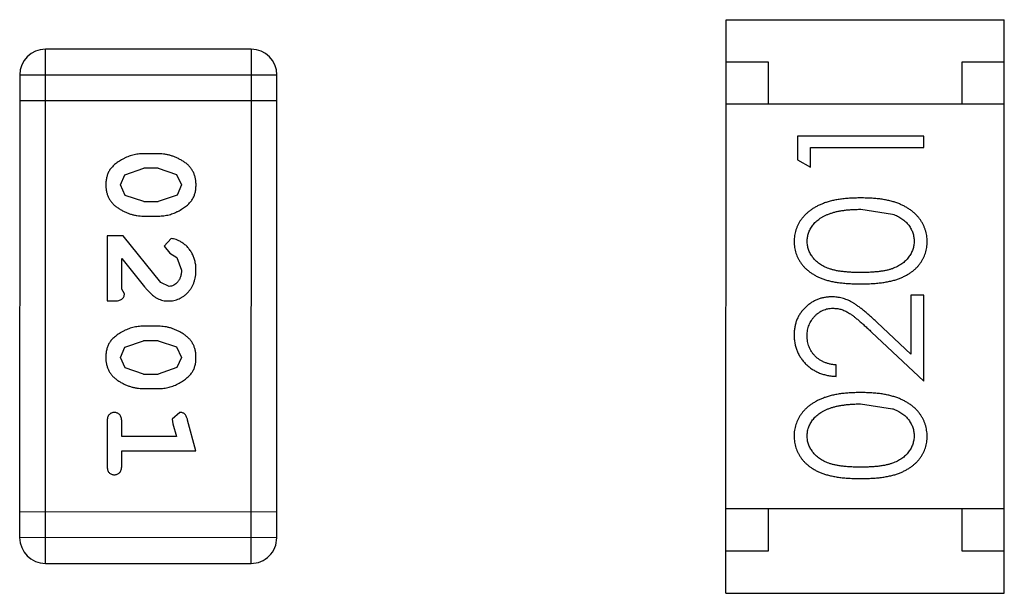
# Model space of a CAD drawing. Header units: inches. Extents: x -29 to 164, y -51 to 83.
# Tile 140 of 164: x 139.016 to 140.184, y 35.88 to 36.56. Entities that reach past the tile are written whole.
import ezdxf

# ---------------------------------------------------------------- set-up
doc = ezdxf.new("R2010")
doc.units = ezdxf.units.IN
doc.header["$LTSCALE"] = 1.21
doc.header["$MEASUREMENT"] = 0
doc.layers.get('0').update_dxf_attribs({"linetype": 'CONTINUOUS'})

msp = doc.modelspace()

# ---------------------------------------------------------------- linework, layer by layer
at = {"color": 7, "linetype": 'Continuous'}
for p, q in [((139.8537, 35.8802), (139.8538, 36.5602)), ((139.8538, 36.5602), (140.1838, 36.5601)), ((140.1837, 35.8801), (140.1838, 36.5601)), ((139.0467, 35.9156), (139.0468, 36.5252)), ((139.2907, 36.5251), (139.0468, 36.5252)), ((139.2907, 36.5251), (139.2905, 35.9155)), ((139.8538, 36.5102), (139.9038, 36.5102)), ((139.9038, 36.5102), (139.9038, 36.4602)), ((140.1338, 36.4601), (140.1338, 36.5101)), ((140.1338, 36.5101), (140.1838, 36.5101)), ((139.0164, 36.4947), (139.0162, 35.9461)), ((139.0164, 36.4947), (139.3212, 36.4947)), ((139.321, 35.946), (139.3212, 36.4947)), ((139.0163, 36.4642), (139.3211, 36.4642)), ((140.1838, 36.4601), (139.8538, 36.4602)), ((139.9385, 36.422), (139.9385, 36.3942)), ((140.0885, 36.4219), (139.9385, 36.422)), ((140.0885, 36.4085), (140.0885, 36.4219)), ((139.9539, 36.3854), (139.9539, 36.4085)), ((139.9539, 36.4085), (140.0885, 36.4085)), ((139.1808, 36.4013), (139.163, 36.4013)), ((139.9385, 36.3942), (139.9539, 36.3854)), ((139.141, 36.3763), (139.1633, 36.384)), ((139.1805, 36.384), (139.1633, 36.384)), ((139.1805, 36.384), (139.2023, 36.3767)), ((139.1357, 36.3642), (139.141, 36.3763)), ((139.2023, 36.3767), (139.2081, 36.3644)), ((139.1415, 36.3519), (139.1357, 36.3642)), ((139.2081, 36.3644), (139.2028, 36.3522)), ((139.1633, 36.3446), (139.1415, 36.3519)), ((139.2028, 36.3522), (139.1805, 36.3446)), ((139.1633, 36.3446), (139.1805, 36.3446)), ((140.0135, 36.3354), (140.0512, 36.3297)), ((139.163, 36.3273), (139.1807, 36.3273)), ((139.1199, 36.3038), (139.1199, 36.2267)), ((139.1388, 36.3038), (139.1199, 36.3038)), ((139.1838, 36.2487), (139.1388, 36.3038)), ((139.196, 36.3006), (139.1876, 36.2918)), ((139.1876, 36.2918), (139.1941, 36.2833)), ((139.1372, 36.2408), (139.1372, 36.277)), ((139.1372, 36.277), (139.1643, 36.2434)), ((139.1941, 36.2833), (139.2027, 36.2783)), ((139.2027, 36.2783), (139.208, 36.2634)), ((139.1935, 36.244), (139.1838, 36.2487)), ((139.1404, 36.2353), (139.1372, 36.2408)), ((140.0731, 36.2335), (140.0731, 36.1637)), ((140.0885, 36.2335), (140.0731, 36.2335)), ((140.0884, 36.1316), (140.0885, 36.2335)), ((139.1199, 36.2267), (139.1278, 36.2267)), ((139.1807, 36.1968), (139.163, 36.1968)), ((140.0731, 36.1637), (140.033, 36.2012)), ((140.0264, 36.1897), (140.0884, 36.1316)), ((139.1356, 36.1597), (139.1409, 36.1718)), ((139.1409, 36.1718), (139.1632, 36.1795)), ((139.1804, 36.1795), (139.1632, 36.1795)), ((139.1804, 36.1795), (139.2022, 36.1722)), ((139.2022, 36.1722), (139.208, 36.1598)), ((139.1414, 36.1474), (139.1356, 36.1597)), ((139.208, 36.1598), (139.2027, 36.1477)), ((139.9846, 36.1373), (139.9846, 36.1508)), ((139.1632, 36.1401), (139.1414, 36.1474)), ((139.1632, 36.1401), (139.1804, 36.1401)), ((139.2027, 36.1477), (139.1804, 36.1401)), ((139.1629, 36.1228), (139.1807, 36.1228)), ((140.0134, 36.1046), (140.0511, 36.099)), ((139.2063, 36.0945), (139.197, 36.0866)), ((139.1199, 36.0835), (139.1199, 36.0316)), ((139.1372, 36.0662), (139.1372, 36.0835)), ((139.197, 36.0866), (139.198, 36.0812)), ((139.198, 36.0812), (139.2022, 36.0662)), ((139.2253, 36.0489), (139.2154, 36.0855)), ((139.2022, 36.0662), (139.1372, 36.0662)), ((139.1372, 36.0316), (139.1372, 36.0489)), ((139.1372, 36.0489), (139.2253, 36.0489)), ((139.321, 35.9765), (139.0162, 35.9766)), ((140.1837, 35.9801), (139.8537, 35.9802)), ((139.9037, 35.9802), (139.9037, 35.9302)), ((140.1337, 35.9301), (140.1337, 35.9801)), ((139.321, 35.946), (139.0162, 35.9461)), ((139.9037, 35.9302), (139.8537, 35.9302)), ((140.1837, 35.9301), (140.1337, 35.9301)), ((139.0467, 35.9156), (139.2905, 35.9155)), ((139.8537, 35.8802), (140.1837, 35.8801))]:
    msp.add_line(p, q, dxfattribs=at)
for centre, start, end in [((139.0468, 36.4947), 89.988, 179.988), ((139.2907, 36.4947), 359.988, 89.988), ((139.0467, 35.9461), 179.988, 269.988), ((139.2906, 35.946), 269.988, 359.988)]:
    msp.add_arc(centre, 0.0305, start, end, dxfattribs=at)
for points, knots in [([(139.163, 36.4013), (139.1619, 36.4013), (139.1598, 36.4012), (139.1566, 36.4009), (139.1535, 36.4004), (139.1504, 36.3997), (139.1474, 36.3989), (139.1444, 36.3977), (139.1414, 36.3965), (139.1385, 36.395), (139.1358, 36.3934), (139.1332, 36.3918), (139.1309, 36.3902), (139.1288, 36.3885), (139.127, 36.3868), (139.1253, 36.3851), (139.1239, 36.3834), (139.1223, 36.381), (139.1207, 36.3778), (139.1194, 36.3736), (139.1185, 36.3691), (139.1184, 36.3659), (139.1184, 36.3642)], [0, 0, 0, 0, 0.049886, 0.09882, 0.148132, 0.19689, 0.246038, 0.295176, 0.345305, 0.395692, 0.445312, 0.491875, 0.535813, 0.577009, 0.616081, 0.652689, 0.687585, 0.720206, 0.785062, 0.85223, 0.923759, 1, 1, 1, 1]), ([(139.2254, 36.3645), (139.2253, 36.3659), (139.2252, 36.3687), (139.2245, 36.3728), (139.2234, 36.3766), (139.2218, 36.3802), (139.2198, 36.3835), (139.2173, 36.3866), (139.2143, 36.3894), (139.2109, 36.3918), (139.2073, 36.394), (139.2036, 36.3959), (139.1999, 36.3976), (139.1962, 36.3989), (139.1924, 36.4), (139.1885, 36.4007), (139.1847, 36.4012), (139.1821, 36.4013), (139.1808, 36.4013)], [0, 0, 0, 0, 0.06692, 0.130834, 0.19258, 0.252759, 0.312631, 0.373411, 0.436359, 0.501894, 0.568244, 0.632472, 0.69556, 0.757163, 0.818592, 0.878885, 0.939235, 1, 1, 1, 1]), ([(139.1184, 36.3642), (139.1184, 36.3628), (139.1185, 36.36), (139.1192, 36.3559), (139.1203, 36.3521), (139.1219, 36.3485), (139.1239, 36.3452), (139.1265, 36.3421), (139.1294, 36.3393), (139.1328, 36.3369), (139.1364, 36.3347), (139.1401, 36.3327), (139.1438, 36.331), (139.1475, 36.3297), (139.1513, 36.3287), (139.1552, 36.3279), (139.1591, 36.3274), (139.1617, 36.3274), (139.163, 36.3273)], [0, 0, 0, 0, 0.067217, 0.131051, 0.19272, 0.252824, 0.312745, 0.373449, 0.436041, 0.501494, 0.567761, 0.632087, 0.695096, 0.757109, 0.817993, 0.878657, 0.939311, 1, 1, 1, 1]), ([(139.1807, 36.3273), (139.1818, 36.3274), (139.184, 36.3274), (139.1871, 36.3277), (139.1903, 36.3282), (139.1934, 36.3289), (139.1964, 36.3298), (139.1994, 36.3309), (139.2024, 36.3322), (139.2053, 36.3337), (139.208, 36.3353), (139.2106, 36.3369), (139.2129, 36.3386), (139.215, 36.3403), (139.2169, 36.342), (139.2185, 36.3437), (139.2199, 36.3454), (139.2215, 36.3478), (139.2231, 36.351), (139.2244, 36.3551), (139.2252, 36.3597), (139.2253, 36.3628), (139.2254, 36.3645)], [0, 0, 0, 0, 0.049855, 0.099516, 0.148482, 0.19758, 0.246804, 0.296268, 0.346517, 0.397047, 0.446826, 0.49336, 0.537801, 0.579207, 0.617974, 0.654833, 0.689171, 0.722088, 0.786392, 0.853518, 0.924186, 1, 1, 1, 1]), ([(140.0136, 36.3489), (140.0112, 36.3488), (140.0068, 36.3488), (140.0002, 36.3485), (139.994, 36.348), (139.9881, 36.3472), (139.9827, 36.3463), (139.9775, 36.3451), (139.9728, 36.3437), (139.9684, 36.3421), (139.9643, 36.3403), (139.9604, 36.3384), (139.9569, 36.3363), (139.9536, 36.334), (139.9506, 36.3316), (139.9478, 36.329), (139.9453, 36.3263), (139.943, 36.3234), (139.941, 36.3205), (139.9393, 36.3174), (139.9379, 36.3142), (139.9367, 36.3109), (139.9358, 36.3076), (139.9351, 36.3042), (139.9347, 36.3007), (139.9347, 36.2983), (139.9346, 36.2971)], [0, 0, 0, 0, 0.065278, 0.127205, 0.186168, 0.241675, 0.294115, 0.343609, 0.390387, 0.434463, 0.476646, 0.517002, 0.555936, 0.593716, 0.630057, 0.665601, 0.700745, 0.734917, 0.768681, 0.802087, 0.834849, 0.867433, 0.900138, 0.932806, 0.966212, 1, 1, 1, 1]), ([(140.0923, 36.2971), (140.0923, 36.2983), (140.0923, 36.3007), (140.0918, 36.3042), (140.0912, 36.3076), (140.0902, 36.311), (140.089, 36.3142), (140.0876, 36.3174), (140.0858, 36.3205), (140.0839, 36.3235), (140.0816, 36.3264), (140.0791, 36.3291), (140.0763, 36.3317), (140.0732, 36.3341), (140.0699, 36.3364), (140.0664, 36.3385), (140.0626, 36.3404), (140.0585, 36.3422), (140.0541, 36.3438), (140.0494, 36.3451), (140.0443, 36.3463), (140.0388, 36.3473), (140.033, 36.348), (140.0269, 36.3485), (140.0203, 36.3488), (140.0158, 36.3488), (140.0136, 36.3489)], [0, 0, 0, 0, 0.033824, 0.067298, 0.10028, 0.133019, 0.165736, 0.198792, 0.232372, 0.266409, 0.301016, 0.336196, 0.371972, 0.408574, 0.446394, 0.485225, 0.525372, 0.567224, 0.611081, 0.65775, 0.70702, 0.759235, 0.814484, 0.873227, 0.934937, 1, 1, 1, 1]), ([(139.95, 36.2976), (139.9501, 36.2992), (139.9503, 36.3025), (139.9515, 36.3073), (139.9537, 36.312), (139.956, 36.3158), (139.9583, 36.3186), (139.9603, 36.3207), (139.9625, 36.3226), (139.965, 36.3244), (139.9677, 36.3261), (139.9707, 36.3277), (139.9738, 36.3291), (139.9773, 36.3304), (139.9809, 36.3316), (139.9848, 36.3327), (139.989, 36.3335), (139.9934, 36.3342), (139.9981, 36.3347), (140.003, 36.3352), (140.0082, 36.3353), (140.0117, 36.3354), (140.0135, 36.3354)], [0, 0, 0, 0, 0.059689, 0.119507, 0.181075, 0.246162, 0.279894, 0.314468, 0.350403, 0.387474, 0.426147, 0.466624, 0.508745, 0.553328, 0.600058, 0.649177, 0.700552, 0.754894, 0.811825, 0.871514, 0.934319, 1, 1, 1, 1]), ([(140.0512, 36.3297), (140.0522, 36.3293), (140.0543, 36.3286), (140.0572, 36.3272), (140.0599, 36.3258), (140.0625, 36.3242), (140.0648, 36.3224), (140.0669, 36.3206), (140.0688, 36.3186), (140.0711, 36.3158), (140.0734, 36.3121), (140.0754, 36.3074), (140.0767, 36.3025), (140.0769, 36.2992), (140.0769, 36.2975)], [0, 0, 0, 0, 0.075949, 0.148549, 0.218996, 0.286119, 0.351826, 0.416074, 0.478265, 0.540325, 0.660405, 0.774606, 0.887187, 1, 1, 1, 1]), ([(139.2253, 36.2633), (139.2253, 36.265), (139.2252, 36.2684), (139.2243, 36.2733), (139.2229, 36.2781), (139.2209, 36.2826), (139.2185, 36.2867), (139.2156, 36.2903), (139.2123, 36.2935), (139.2088, 36.296), (139.2052, 36.298), (139.2019, 36.2994), (139.1989, 36.3004), (139.1969, 36.3005), (139.196, 36.3006)], [0, 0, 0, 0, 0.098286, 0.193983, 0.289056, 0.384352, 0.477435, 0.566197, 0.652355, 0.737986, 0.818188, 0.887401, 0.94802, 1, 1, 1, 1]), ([(139.9346, 36.2971), (139.9347, 36.2959), (139.9347, 36.2936), (139.9351, 36.2901), (139.9358, 36.2868), (139.9367, 36.2835), (139.9379, 36.2803), (139.9393, 36.2772), (139.941, 36.2741), (139.943, 36.2712), (139.9452, 36.2684), (139.9476, 36.2657), (139.9504, 36.2632), (139.9533, 36.2609), (139.9565, 36.2588), (139.96, 36.2567), (139.9637, 36.2549), (139.9676, 36.2532), (139.972, 36.2517), (139.9766, 36.2505), (139.9818, 36.2493), (139.9873, 36.2485), (139.9933, 36.2478), (139.9997, 36.2473), (140.0065, 36.247), (140.0111, 36.247), (140.0135, 36.247)], [0, 0, 0, 0, 0.033742, 0.066533, 0.099153, 0.13154, 0.164087, 0.196563, 0.229707, 0.263315, 0.297504, 0.331686, 0.366482, 0.4021, 0.438958, 0.476748, 0.515985, 0.556589, 0.599519, 0.645765, 0.695487, 0.748721, 0.805687, 0.866754, 0.931405, 1, 1, 1, 1]), ([(140.0135, 36.2604), (140.0115, 36.2604), (140.0076, 36.2604), (140.0019, 36.2607), (139.9966, 36.261), (139.9917, 36.2616), (139.9872, 36.2621), (139.983, 36.263), (139.9793, 36.2639), (139.9759, 36.265), (139.9728, 36.2662), (139.9699, 36.2676), (139.9672, 36.2691), (139.9646, 36.2707), (139.9623, 36.2725), (139.9602, 36.2744), (139.9582, 36.2764), (139.956, 36.2792), (139.9536, 36.283), (139.9515, 36.2877), (139.9503, 36.2926), (139.9501, 36.2959), (139.95, 36.2976)], [0, 0, 0, 0, 0.073302, 0.142286, 0.206253, 0.266017, 0.321612, 0.372532, 0.419497, 0.462398, 0.502825, 0.541489, 0.579034, 0.615143, 0.650298, 0.684912, 0.718701, 0.752189, 0.817245, 0.879117, 0.939613, 1, 1, 1, 1]), ([(140.0769, 36.2975), (140.0769, 36.2959), (140.0767, 36.2926), (140.0754, 36.2877), (140.0733, 36.283), (140.0709, 36.2792), (140.0686, 36.2764), (140.0667, 36.2743), (140.0646, 36.2724), (140.0622, 36.2706), (140.0597, 36.269), (140.057, 36.2675), (140.0541, 36.2662), (140.051, 36.2649), (140.0476, 36.2638), (140.0438, 36.2629), (140.0397, 36.2622), (140.0352, 36.2615), (140.0303, 36.261), (140.025, 36.2607), (140.0194, 36.2604), (140.0155, 36.2604), (140.0135, 36.2604)], [0, 0, 0, 0, 0.060034, 0.120278, 0.182348, 0.247919, 0.281641, 0.315701, 0.350322, 0.385703, 0.421819, 0.459196, 0.497866, 0.538301, 0.58121, 0.628183, 0.679403, 0.734699, 0.794074, 0.858416, 0.927049, 1, 1, 1, 1]), ([(140.0135, 36.247), (140.0159, 36.247), (140.0206, 36.247), (140.0273, 36.2473), (140.0337, 36.2478), (140.0396, 36.2485), (140.0452, 36.2494), (140.0503, 36.2505), (140.055, 36.2518), (140.0594, 36.2533), (140.0634, 36.255), (140.0671, 36.2569), (140.0705, 36.2589), (140.0737, 36.261), (140.0767, 36.2633), (140.0795, 36.2658), (140.0819, 36.2685), (140.0841, 36.2713), (140.086, 36.2742), (140.0877, 36.2772), (140.0892, 36.2803), (140.0903, 36.2835), (140.0912, 36.2868), (140.0919, 36.2901), (140.0923, 36.2936), (140.0923, 36.2959), (140.0923, 36.2971)], [0, 0, 0, 0, 0.068113, 0.132564, 0.193427, 0.250218, 0.303569, 0.353576, 0.400235, 0.443586, 0.484619, 0.524292, 0.56238, 0.599049, 0.63494, 0.669782, 0.704009, 0.737842, 0.771098, 0.803896, 0.836415, 0.868639, 0.900715, 0.933378, 0.966213, 1, 1, 1, 1]), ([(139.1926, 36.2267), (139.1937, 36.2267), (139.1959, 36.2268), (139.1991, 36.2272), (139.2022, 36.2281), (139.2052, 36.2292), (139.208, 36.2306), (139.2108, 36.2324), (139.2134, 36.2345), (139.2158, 36.2369), (139.218, 36.2396), (139.22, 36.2424), (139.2216, 36.2455), (139.223, 36.2487), (139.224, 36.2521), (139.2248, 36.2557), (139.2253, 36.2594), (139.2253, 36.262), (139.2253, 36.2633)], [0, 0, 0, 0, 0.060981, 0.120256, 0.178148, 0.236115, 0.293993, 0.352864, 0.413358, 0.476056, 0.539296, 0.602396, 0.665116, 0.728325, 0.792919, 0.859317, 0.928302, 1, 1, 1, 1]), ([(139.208, 36.2634), (139.208, 36.262), (139.2079, 36.2594), (139.207, 36.2555), (139.2057, 36.2522), (139.2037, 36.2493), (139.2015, 36.247), (139.199, 36.2452), (139.1963, 36.2442), (139.1944, 36.244), (139.1935, 36.244)], [0, 0, 0, 0, 0.156344, 0.299348, 0.4327, 0.561, 0.682299, 0.791883, 0.89611, 1, 1, 1, 1]), ([(139.1643, 36.2434), (139.165, 36.2425), (139.1665, 36.2409), (139.1688, 36.2385), (139.1709, 36.2364), (139.1728, 36.2345), (139.1747, 36.2329), (139.1765, 36.2315), (139.1781, 36.2304), (139.1802, 36.2293), (139.1827, 36.2282), (139.1859, 36.2273), (139.1892, 36.2267), (139.1914, 36.2267), (139.1926, 36.2267)], [0, 0, 0, 0, 0.103002, 0.197728, 0.285279, 0.365235, 0.437224, 0.502446, 0.560545, 0.611446, 0.707576, 0.80349, 0.900532, 1, 1, 1, 1]), ([(139.1278, 36.2267), (139.1289, 36.2267), (139.1308, 36.2267), (139.1335, 36.2272), (139.1358, 36.2278), (139.1375, 36.2289), (139.1388, 36.2302), (139.1397, 36.2317), (139.1403, 36.2335), (139.1404, 36.2347), (139.1404, 36.2353)], [0, 0, 0, 0, 0.1844, 0.34094, 0.473574, 0.586824, 0.690029, 0.789175, 0.890445, 1, 1, 1, 1]), ([(139.9792, 36.2316), (139.9777, 36.2315), (139.9748, 36.2314), (139.9705, 36.2309), (139.9663, 36.2299), (139.9623, 36.2285), (139.9585, 36.2267), (139.9548, 36.2246), (139.9512, 36.222), (139.9479, 36.2191), (139.9447, 36.2159), (139.9421, 36.2123), (139.9397, 36.2086), (139.9378, 36.2046), (139.9364, 36.2004), (139.9354, 36.1959), (139.9347, 36.1911), (139.9346, 36.1879), (139.9346, 36.1863)], [0, 0, 0, 0, 0.06271, 0.123347, 0.183401, 0.242828, 0.302097, 0.36242, 0.423725, 0.487032, 0.550491, 0.612709, 0.674265, 0.73617, 0.799211, 0.863483, 0.930525, 1, 1, 1, 1]), ([(140.033, 36.2012), (140.0315, 36.2027), (140.0285, 36.2054), (140.0242, 36.2094), (140.02, 36.2129), (140.0162, 36.2161), (140.0125, 36.219), (140.0091, 36.2214), (140.006, 36.2236), (140.0022, 36.2259), (139.9974, 36.2282), (139.9915, 36.2301), (139.9854, 36.2314), (139.9813, 36.2315), (139.9792, 36.2316)], [0, 0, 0, 0, 0.09953, 0.192079, 0.277712, 0.357454, 0.429648, 0.495771, 0.555538, 0.608657, 0.707578, 0.804328, 0.901298, 1, 1, 1, 1]), ([(139.95, 36.1856), (139.95, 36.1867), (139.9501, 36.1889), (139.9505, 36.1921), (139.9512, 36.1952), (139.9522, 36.1982), (139.9535, 36.201), (139.955, 36.2037), (139.9569, 36.2063), (139.9589, 36.2087), (139.9612, 36.2109), (139.9637, 36.2128), (139.9662, 36.2145), (139.9688, 36.2158), (139.9716, 36.2168), (139.9744, 36.2176), (139.9774, 36.218), (139.9794, 36.2181), (139.9804, 36.2181)], [0, 0, 0, 0, 0.068027, 0.133505, 0.19695, 0.26027, 0.322741, 0.384982, 0.448465, 0.513424, 0.578224, 0.640011, 0.700094, 0.760067, 0.819012, 0.877878, 0.938035, 1, 1, 1, 1]), ([(139.9804, 36.2181), (139.982, 36.218), (139.9853, 36.2179), (139.9901, 36.2169), (139.9947, 36.2152), (139.9985, 36.2132), (140.0016, 36.2112), (140.0043, 36.2093), (140.0072, 36.2069), (140.0105, 36.2043), (140.0141, 36.2012), (140.0179, 36.1977), (140.0221, 36.1939), (140.0249, 36.1912), (140.0264, 36.1897)], [0, 0, 0, 0, 0.088014, 0.174976, 0.2638, 0.355443, 0.406413, 0.465519, 0.533076, 0.609353, 0.693899, 0.787171, 0.889197, 1, 1, 1, 1]), ([(139.163, 36.1968), (139.1619, 36.1968), (139.1598, 36.1967), (139.1566, 36.1964), (139.1535, 36.1959), (139.1504, 36.1952), (139.1473, 36.1944), (139.1443, 36.1932), (139.1414, 36.192), (139.1385, 36.1905), (139.1357, 36.1889), (139.1332, 36.1873), (139.1309, 36.1856), (139.1288, 36.184), (139.1269, 36.1823), (139.1252, 36.1806), (139.1238, 36.1789), (139.1222, 36.1765), (139.1206, 36.1733), (139.1193, 36.1691), (139.1185, 36.1646), (139.1184, 36.1614), (139.1183, 36.1597)], [0, 0, 0, 0, 0.049886, 0.09882, 0.148132, 0.19689, 0.246038, 0.295176, 0.345305, 0.395692, 0.445312, 0.491875, 0.535813, 0.577009, 0.616081, 0.652689, 0.687585, 0.720206, 0.785062, 0.85223, 0.923759, 1, 1, 1, 1]), ([(139.2253, 36.16), (139.2253, 36.1614), (139.2252, 36.1642), (139.2245, 36.1683), (139.2234, 36.1721), (139.2218, 36.1757), (139.2197, 36.179), (139.2172, 36.1821), (139.2142, 36.1848), (139.2109, 36.1873), (139.2073, 36.1895), (139.2036, 36.1914), (139.1999, 36.1931), (139.1961, 36.1944), (139.1923, 36.1955), (139.1885, 36.1962), (139.1846, 36.1967), (139.182, 36.1967), (139.1807, 36.1968)], [0, 0, 0, 0, 0.06692, 0.130834, 0.19258, 0.252759, 0.312631, 0.373411, 0.436359, 0.501894, 0.568244, 0.632472, 0.69556, 0.757163, 0.818592, 0.878885, 0.939235, 1, 1, 1, 1]), ([(139.9346, 36.1863), (139.9346, 36.1846), (139.9347, 36.1813), (139.9354, 36.1765), (139.9365, 36.1718), (139.938, 36.1674), (139.94, 36.1632), (139.9425, 36.1592), (139.9453, 36.1554), (139.9486, 36.1518), (139.9522, 36.1485), (139.9561, 36.1457), (139.9603, 36.1432), (139.9647, 36.1412), (139.9693, 36.1396), (139.9742, 36.1384), (139.9793, 36.1376), (139.9828, 36.1374), (139.9846, 36.1373)], [0, 0, 0, 0, 0.06445, 0.126725, 0.187421, 0.247417, 0.306749, 0.366595, 0.427749, 0.490235, 0.553031, 0.614805, 0.676505, 0.738096, 0.801021, 0.864897, 0.931209, 1, 1, 1, 1]), ([(139.9846, 36.1508), (139.9833, 36.1509), (139.9807, 36.1512), (139.9769, 36.1519), (139.9733, 36.1529), (139.97, 36.1541), (139.9669, 36.1556), (139.9641, 36.1574), (139.9614, 36.1594), (139.9591, 36.1616), (139.9569, 36.1641), (139.9551, 36.1667), (139.9535, 36.1695), (139.9522, 36.1724), (139.9512, 36.1755), (139.9505, 36.1787), (139.9501, 36.1821), (139.95, 36.1844), (139.95, 36.1856)], [0, 0, 0, 0, 0.073648, 0.143686, 0.210962, 0.275557, 0.338064, 0.399311, 0.4594, 0.51934, 0.579024, 0.637809, 0.695959, 0.754122, 0.813113, 0.873453, 0.935561, 1, 1, 1, 1]), ([(139.1183, 36.1597), (139.1184, 36.1583), (139.1184, 36.1555), (139.1192, 36.1514), (139.1203, 36.1475), (139.1219, 36.144), (139.1239, 36.1406), (139.1264, 36.1376), (139.1294, 36.1348), (139.1327, 36.1323), (139.1363, 36.1301), (139.14, 36.1282), (139.1437, 36.1265), (139.1475, 36.1252), (139.1513, 36.1241), (139.1551, 36.1234), (139.159, 36.1229), (139.1616, 36.1229), (139.1629, 36.1228)], [0, 0, 0, 0, 0.067217, 0.131051, 0.19272, 0.252824, 0.312745, 0.373449, 0.436041, 0.501494, 0.567761, 0.632087, 0.695096, 0.757109, 0.817993, 0.878657, 0.939311, 1, 1, 1, 1]), ([(139.1807, 36.1228), (139.1818, 36.1228), (139.1839, 36.1229), (139.1871, 36.1232), (139.1902, 36.1237), (139.1933, 36.1244), (139.1964, 36.1253), (139.1994, 36.1264), (139.2024, 36.1277), (139.2053, 36.1292), (139.208, 36.1308), (139.2105, 36.1324), (139.2129, 36.1341), (139.215, 36.1358), (139.2168, 36.1375), (139.2185, 36.1392), (139.2199, 36.1409), (139.2215, 36.1433), (139.2231, 36.1465), (139.2244, 36.1506), (139.2252, 36.1552), (139.2253, 36.1583), (139.2253, 36.16)], [0, 0, 0, 0, 0.049855, 0.099516, 0.148482, 0.19758, 0.246804, 0.296268, 0.346517, 0.397047, 0.446826, 0.49336, 0.537801, 0.579207, 0.617974, 0.654833, 0.689171, 0.722088, 0.786392, 0.853518, 0.924186, 1, 1, 1, 1]), ([(140.0135, 36.1181), (140.0112, 36.1181), (140.0067, 36.118), (140.0001, 36.1177), (139.9939, 36.1172), (139.9881, 36.1165), (139.9826, 36.1155), (139.9775, 36.1143), (139.9727, 36.1129), (139.9683, 36.1113), (139.9642, 36.1095), (139.9604, 36.1076), (139.9568, 36.1055), (139.9535, 36.1033), (139.9505, 36.1008), (139.9477, 36.0983), (139.9452, 36.0956), (139.943, 36.0927), (139.941, 36.0897), (139.9393, 36.0866), (139.9378, 36.0834), (139.9367, 36.0802), (139.9357, 36.0768), (139.935, 36.0734), (139.9346, 36.0699), (139.9346, 36.0675), (139.9346, 36.0663)], [0, 0, 0, 0, 0.065278, 0.127205, 0.186168, 0.241675, 0.294115, 0.343609, 0.390387, 0.434463, 0.476646, 0.517002, 0.555936, 0.593716, 0.630057, 0.665601, 0.700745, 0.734917, 0.768681, 0.802087, 0.834849, 0.867433, 0.900138, 0.932806, 0.966212, 1, 1, 1, 1]), ([(140.0923, 36.0663), (140.0923, 36.0675), (140.0922, 36.0699), (140.0918, 36.0734), (140.0911, 36.0768), (140.0902, 36.0802), (140.089, 36.0834), (140.0875, 36.0866), (140.0858, 36.0897), (140.0838, 36.0927), (140.0816, 36.0956), (140.079, 36.0984), (140.0763, 36.101), (140.0732, 36.1034), (140.0699, 36.1056), (140.0663, 36.1077), (140.0625, 36.1096), (140.0585, 36.1114), (140.0541, 36.113), (140.0493, 36.1143), (140.0442, 36.1155), (140.0388, 36.1165), (140.033, 36.1172), (140.0268, 36.1177), (140.0203, 36.118), (140.0158, 36.1181), (140.0135, 36.1181)], [0, 0, 0, 0, 0.033824, 0.067298, 0.10028, 0.133019, 0.165736, 0.198792, 0.232372, 0.266409, 0.301016, 0.336196, 0.371972, 0.408574, 0.446394, 0.485225, 0.525372, 0.567224, 0.611081, 0.65775, 0.70702, 0.759235, 0.814484, 0.873227, 0.934937, 1, 1, 1, 1]), ([(139.95, 36.0668), (139.9501, 36.0684), (139.9502, 36.0717), (139.9515, 36.0766), (139.9536, 36.0812), (139.956, 36.085), (139.9582, 36.0878), (139.9603, 36.0899), (139.9625, 36.0919), (139.965, 36.0937), (139.9677, 36.0953), (139.9706, 36.0969), (139.9738, 36.0983), (139.9772, 36.0997), (139.9809, 36.1008), (139.9848, 36.1019), (139.989, 36.1027), (139.9934, 36.1034), (139.998, 36.1039), (140.0029, 36.1044), (140.0081, 36.1046), (140.0116, 36.1046), (140.0134, 36.1046)], [0, 0, 0, 0, 0.059689, 0.119507, 0.181075, 0.246162, 0.279894, 0.314468, 0.350403, 0.387474, 0.426147, 0.466624, 0.508745, 0.553328, 0.600058, 0.649177, 0.700552, 0.754894, 0.811825, 0.871514, 0.934319, 1, 1, 1, 1]), ([(139.1286, 36.0945), (139.1279, 36.0945), (139.1268, 36.0944), (139.1251, 36.0939), (139.1236, 36.0931), (139.1222, 36.0919), (139.1212, 36.0904), (139.1204, 36.0884), (139.12, 36.0861), (139.1199, 36.0844), (139.1199, 36.0835)], [0, 0, 0, 0, 0.115051, 0.223278, 0.329269, 0.437893, 0.554681, 0.682591, 0.83103, 1, 1, 1, 1]), ([(139.1372, 36.0835), (139.1372, 36.0844), (139.1371, 36.0861), (139.1367, 36.0884), (139.1359, 36.0904), (139.1349, 36.0919), (139.1335, 36.0931), (139.132, 36.0939), (139.1303, 36.0944), (139.1292, 36.0945), (139.1286, 36.0945)], [0, 0, 0, 0, 0.169102, 0.317658, 0.446239, 0.563118, 0.671828, 0.776546, 0.884858, 1, 1, 1, 1]), ([(139.2154, 36.0855), (139.2152, 36.0863), (139.2147, 36.0879), (139.2138, 36.09), (139.2129, 36.0916), (139.2119, 36.0928), (139.2107, 36.0936), (139.2094, 36.0941), (139.2079, 36.0945), (139.2068, 36.0945), (139.2063, 36.0945)], [0, 0, 0, 0, 0.187321, 0.344927, 0.475328, 0.579604, 0.674244, 0.773631, 0.882025, 1, 1, 1, 1]), ([(140.0511, 36.099), (140.0522, 36.0986), (140.0542, 36.0978), (140.0572, 36.0965), (140.0599, 36.095), (140.0624, 36.0934), (140.0647, 36.0917), (140.0669, 36.0898), (140.0688, 36.0878), (140.071, 36.085), (140.0734, 36.0813), (140.0754, 36.0766), (140.0767, 36.0717), (140.0768, 36.0684), (140.0769, 36.0668)], [0, 0, 0, 0, 0.075949, 0.148549, 0.218996, 0.286119, 0.351826, 0.416074, 0.478265, 0.540325, 0.660405, 0.774606, 0.887187, 1, 1, 1, 1]), ([(140.0134, 36.0296), (140.0114, 36.0296), (140.0075, 36.0297), (140.0018, 36.0299), (139.9966, 36.0303), (139.9917, 36.0308), (139.9871, 36.0314), (139.983, 36.0322), (139.9792, 36.0331), (139.9758, 36.0342), (139.9727, 36.0355), (139.9698, 36.0368), (139.9671, 36.0383), (139.9646, 36.0399), (139.9623, 36.0417), (139.9601, 36.0436), (139.9582, 36.0456), (139.956, 36.0485), (139.9536, 36.0522), (139.9515, 36.0569), (139.9502, 36.0618), (139.9501, 36.0651), (139.95, 36.0668)], [0, 0, 0, 0, 0.073302, 0.142286, 0.206253, 0.266017, 0.321612, 0.372532, 0.419497, 0.462398, 0.502825, 0.541489, 0.579034, 0.615143, 0.650298, 0.684912, 0.718701, 0.752189, 0.817245, 0.879117, 0.939613, 1, 1, 1, 1]), ([(140.0769, 36.0668), (140.0768, 36.0651), (140.0766, 36.0618), (140.0753, 36.0569), (140.0733, 36.0522), (140.0709, 36.0484), (140.0686, 36.0456), (140.0667, 36.0435), (140.0645, 36.0416), (140.0622, 36.0399), (140.0597, 36.0382), (140.057, 36.0368), (140.0541, 36.0354), (140.051, 36.0342), (140.0476, 36.0331), (140.0438, 36.0322), (140.0396, 36.0314), (140.0351, 36.0307), (140.0302, 36.0303), (140.025, 36.0299), (140.0193, 36.0297), (140.0154, 36.0296), (140.0134, 36.0296)], [0, 0, 0, 0, 0.060034, 0.120278, 0.182348, 0.247919, 0.281641, 0.315701, 0.350322, 0.385703, 0.421819, 0.459196, 0.497866, 0.538301, 0.58121, 0.628183, 0.679403, 0.734699, 0.794074, 0.858416, 0.927049, 1, 1, 1, 1]), ([(139.9346, 36.0663), (139.9346, 36.0652), (139.9346, 36.0628), (139.9351, 36.0594), (139.9357, 36.056), (139.9367, 36.0527), (139.9378, 36.0495), (139.9393, 36.0464), (139.941, 36.0434), (139.9429, 36.0404), (139.9452, 36.0376), (139.9476, 36.0349), (139.9503, 36.0325), (139.9533, 36.0301), (139.9565, 36.028), (139.9599, 36.0259), (139.9636, 36.0241), (139.9676, 36.0225), (139.9719, 36.021), (139.9766, 36.0197), (139.9817, 36.0186), (139.9873, 36.0177), (139.9932, 36.017), (139.9996, 36.0165), (140.0064, 36.0162), (140.0111, 36.0162), (140.0135, 36.0162)], [0, 0, 0, 0, 0.033742, 0.066533, 0.099153, 0.13154, 0.164087, 0.196563, 0.229707, 0.263315, 0.297504, 0.331686, 0.366482, 0.4021, 0.438958, 0.476748, 0.515985, 0.556589, 0.599519, 0.645765, 0.695487, 0.748721, 0.805687, 0.866754, 0.931405, 1, 1, 1, 1]), ([(140.0135, 36.0162), (140.0159, 36.0162), (140.0205, 36.0162), (140.0273, 36.0165), (140.0336, 36.017), (140.0396, 36.0177), (140.0451, 36.0186), (140.0503, 36.0197), (140.055, 36.021), (140.0593, 36.0225), (140.0633, 36.0242), (140.067, 36.0261), (140.0705, 36.0281), (140.0737, 36.0303), (140.0767, 36.0326), (140.0794, 36.035), (140.0818, 36.0377), (140.084, 36.0405), (140.086, 36.0434), (140.0876, 36.0464), (140.0891, 36.0495), (140.0902, 36.0527), (140.0912, 36.056), (140.0918, 36.0593), (140.0922, 36.0628), (140.0923, 36.0651), (140.0923, 36.0663)], [0, 0, 0, 0, 0.068113, 0.132564, 0.193427, 0.250218, 0.303569, 0.353576, 0.400235, 0.443586, 0.484619, 0.524292, 0.56238, 0.599049, 0.63494, 0.669782, 0.704009, 0.737842, 0.771098, 0.803896, 0.836415, 0.868639, 0.900715, 0.933378, 0.966213, 1, 1, 1, 1]), ([(139.1199, 36.0316), (139.1199, 36.0307), (139.1199, 36.029), (139.1204, 36.0267), (139.1211, 36.0247), (139.1222, 36.0232), (139.1235, 36.022), (139.1251, 36.0212), (139.1267, 36.0207), (139.1279, 36.0206), (139.1285, 36.0206)], [0, 0, 0, 0, 0.169012, 0.317488, 0.445429, 0.560977, 0.67065, 0.776666, 0.88492, 1, 1, 1, 1]), ([(139.1285, 36.0206), (139.1291, 36.0206), (139.1303, 36.0207), (139.132, 36.0212), (139.1335, 36.022), (139.1348, 36.0232), (139.1359, 36.0247), (139.1367, 36.0267), (139.1371, 36.029), (139.1372, 36.0307), (139.1372, 36.0316)], [0, 0, 0, 0, 0.11517, 0.223509, 0.328254, 0.438012, 0.553651, 0.682263, 0.830856, 1, 1, 1, 1])]:
    msp.add_open_spline(points, degree=3, knots=knots, dxfattribs=at)

doc.saveas('drawing.dxf')
